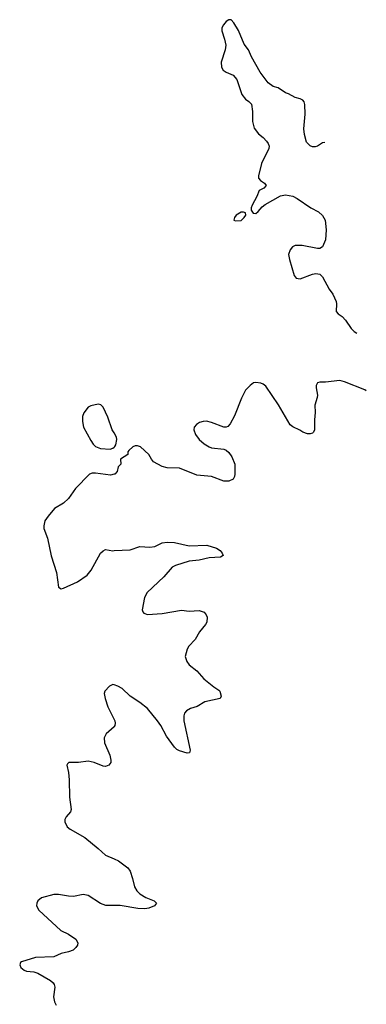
# Model space of a CAD drawing. Header units: inches. Extents: x 2143843 to 2212570, y 881249 to 1017455.
# Tile 53 of 54: x 2199234 to 2202046, y 991910 to 999895. Entities that reach past the tile are written whole.
import ezdxf

# ---------------------------------------------------------------- set-up
doc = ezdxf.new("R2010")
doc.units = ezdxf.units.IN
doc.header["$MEASUREMENT"] = 0
doc.layers.add('C1999', color=7, linetype='Continuous')
doc.layers.add('C2909', color=7, linetype='Continuous')

msp = doc.modelspace()

# ---------------------------------------------------------------- linework, layer by layer
at = {"layer": 'C1999', "color": 6, "elevation": 400}
for points in [[(2200000, 996543.7), (2199984.8, 996570), (2199950, 996672.7), (2199912.3, 996752.3), (2199892.3, 996772.3), (2199870, 996776.2), (2199810, 996762.9), (2199790, 996752), (2199753.2, 996706.8), (2199743, 996677), (2199742.4, 996637.6), (2199752.4, 996590), (2199810, 996482.4), (2199830, 996452.2), (2199850, 996434.3), (2199890, 996416.9), (2199967.3, 996412.7), (2199990, 996421), (2200000, 996428.8)], [(2200000, 996208.6), (2199970, 996201.3), (2199850, 996218.8), (2199822.6, 996217.4), (2199800.3, 996210), (2199688, 996092), (2199630, 996011.2), (2199590, 995975.1), (2199517.6, 995930), (2199466.4, 995870), (2199439.3, 995830), (2199428.7, 995791.3), (2199430.5, 995769.5), (2199459.6, 995690), (2199490, 995546.8), (2199532.9, 995412.9), (2199550, 995294), (2199570, 995280.8), (2199590, 995284.2), (2199702.4, 995337.6), (2199780.5, 995390), (2199814.8, 995430), (2199890, 995568.4), (2199910, 995588.7), (2199930, 995597.4), (2199990, 995589.1), (2200000, 995589.6)], [(2200000, 994499.9), (2199990, 994503), (2199962, 994490), (2199926, 994450), (2199919.5, 994430), (2199927, 994390), (2199950, 994322.8), (2200000, 994220.1)], [(2200000, 994162), (2199999.2, 994160.8), (2199936.2, 994103.8), (2199918.4, 994070), (2199922, 994030), (2199966, 993930), (2199973.7, 993890), (2199972.4, 993870), (2199957.3, 993850), (2199930, 993838), (2199910, 993840.4), (2199838, 993870), (2199790, 993883.1), (2199710, 993872.3), (2199634, 993870), (2199620.7, 993859.3), (2199616, 993850), (2199630.6, 993790), (2199636.4, 993730), (2199638.7, 993590), (2199650.4, 993490), (2199645.5, 993470), (2199610.3, 993429.7), (2199601.6, 993410), (2199601.6, 993390), (2199620.5, 993350), (2199643, 993330), (2199762.7, 993262.7), (2199870, 993174.9), (2199930, 993118.9), (2200000, 993089.6)], [(2200000, 992711), (2199931.8, 992711.8), (2199890, 992726.4), (2199790, 992792.8), (2199750, 992801), (2199670, 992783.9), (2199630, 992786.2), (2199550, 992801), (2199510, 992801.7), (2199410, 992774.7), (2199381.3, 992750), (2199372, 992730), (2199370.3, 992710), (2199390, 992673), (2199566.7, 992510), (2199630, 992479.1), (2199690, 992437.4), (2199705.3, 992410), (2199703.1, 992390), (2199690.4, 992370), (2199667.3, 992350), (2199630, 992336.4), (2199570, 992322.7), (2199510, 992294), (2199362, 992290), (2199250, 992255.1), (2199241, 992250), (2199234, 992230), (2199244, 992210), (2199270, 992186.7), (2199290, 992178.7), (2199350, 992173.7), (2199382.4, 992162.4), (2199483.2, 992103.2), (2199504.4, 992084.4), (2199514.4, 992070), (2199519.5, 992050), (2199509.3, 991970), (2199516.5, 991930), (2199530, 991902)]]:
    msp.add_lwpolyline(points, dxfattribs=at)
at = {"layer": 'C2909', "color": 6, "elevation": 400}
for points in [[(2201708.8, 998900.7), (2201690, 998898), (2201650, 998869.5), (2201630, 998862.9), (2201610, 998863.6), (2201590, 998872), (2201562, 998902), (2201544.9, 998964.9), (2201539.2, 999010), (2201549.7, 999129.7), (2201547.3, 999207.3), (2201541.2, 999230), (2201530, 999244), (2201510, 999254), (2201470, 999265.2), (2201414, 999294), (2201390, 999300.9), (2201330, 999342.9), (2201290, 999352.3), (2201250, 999382.7), (2201185.6, 999470), (2201114.5, 999594.5), (2201089.3, 999650), (2201055.9, 999695.9), (2201008.2, 999808.2), (2200970, 999869.2), (2200950, 999895.3), (2200930, 999894), (2200910, 999881.2), (2200886.2, 999853.8), (2200874, 999830), (2200874.4, 999805.6), (2200896.7, 999736.7), (2200905.5, 999690), (2200902, 999650), (2200867.3, 999550), (2200870.7, 999510), (2200885.5, 999485.5), (2200908.9, 999468.9), (2200965.2, 999445.3), (2200994.9, 999410), (2201036, 999290), (2201066.8, 999250), (2201092.3, 999232.3), (2201113.4, 999210), (2201123.8, 999150), (2201124, 999070), (2201136.1, 999016.1), (2201170.3, 998970.3), (2201210, 998939.1), (2201236.3, 998910), (2201250.6, 998890), (2201258, 998870), (2201255.5, 998850), (2201195.3, 998730), (2201170.3, 998630), (2201172, 998610), (2201188.7, 998590), (2201219.5, 998570), (2201232.7, 998550), (2201214.8, 998530), (2201177.1, 998510), (2201158.9, 998461.1), (2201118.8, 998390), (2201111.3, 998370), (2201111.3, 998350), (2201126.8, 998326.8), (2201150, 998324.9), (2201170, 998340.7), (2201201.3, 998378.7), (2201224.7, 998395.3), (2201350, 998466), (2201390, 998475.3), (2201450, 998464.2), (2201486.4, 998446.4), (2201594.9, 998370), (2201657.3, 998337.3), (2201690, 998306.8), (2201712.2, 998270), (2201720.7, 998190), (2201716.2, 998110), (2201690, 998052), (2201670, 998039.6), (2201650, 998038.4), (2201525.2, 998065.2), (2201470, 998064.4), (2201446.9, 998053.1), (2201427.4, 998030), (2201415.3, 997990), (2201421.6, 997950), (2201461.6, 997821.6), (2201478, 997798), (2201510, 997794), (2201610, 997830.5), (2201635.9, 997835.9), (2201670, 997830.6), (2201690, 997810.8), (2201745.5, 997710), (2201774, 997670), (2201800.5, 997610), (2201805.5, 997590), (2201801, 997530), (2201818, 997510), (2201850, 997487.3), (2201877.2, 997457.2), (2201924.4, 997390), (2201946.3, 997366.3), (2201968, 997351.8)], [(2202046, 996885.2), (2202033.3, 996893.3), (2201870, 996957.8), (2201830, 996968.6), (2201715.5, 996955.5), (2201670, 996955.1), (2201650, 996949), (2201640.5, 996930), (2201639.3, 996910), (2201650.5, 996850.5), (2201648.4, 996830), (2201627.6, 996770), (2201631.6, 996710), (2201624.9, 996650), (2201624.9, 996570), (2201618, 996550), (2201610, 996542), (2201590, 996535.6), (2201570, 996536.3), (2201530, 996549.7), (2201506.1, 996566.1), (2201450, 996593), (2201428.2, 996610), (2201333.1, 996773.1), (2201230, 996923.7), (2201210, 996939.5), (2201190, 996947), (2201150, 996954), (2201130, 996949.3), (2201102.8, 996930), (2201064.9, 996890), (2201034.2, 996825.8), (2200977.3, 996682.7), (2200942.8, 996617.2), (2200922.8, 996597.2), (2200910, 996591.8), (2200890, 996591.5), (2200790, 996629.8), (2200750, 996639.3), (2200723, 996637), (2200692.7, 996627.3), (2200668.9, 996611.1), (2200650.3, 996589.7), (2200646.7, 996570), (2200661.1, 996530), (2200690.3, 996490), (2200730, 996456.5), (2200770, 996430.3), (2200790, 996423.1), (2200890, 996413.1), (2200910, 996403.1), (2200930, 996385.5), (2200954, 996350), (2200978.3, 996290), (2200980.7, 996210), (2200977.3, 996190), (2200966, 996170), (2200930, 996153.6), (2200890, 996154), (2200790, 996191.9), (2200670, 996201.7), (2200530, 996256.9), (2200430, 996261.1), (2200390, 996273), (2200320.9, 996310), (2200303.7, 996330), (2200281.2, 996370), (2200215.3, 996430), (2200190, 996439), (2200170, 996439), (2200152, 996430), (2200119.6, 996400.4), (2200112, 996390), (2200111.1, 996368.9), (2200052, 996330), (2200054, 996290), (2200034, 996270), (2200024.7, 996230), (2200006, 996210), (2200000, 996208.6)], [(2200000, 996428.8), (2200006.3, 996433.7), (2200012.7, 996447.3), (2200022, 996490), (2200019.6, 996510), (2200000, 996543.7)], [(2200000, 995589.6), (2200130, 995597.1), (2200210, 995622.6), (2200290, 995618.3), (2200330, 995623.2), (2200390, 995654), (2200430, 995658.2), (2200490, 995655.5), (2200610, 995629.3), (2200753.3, 995633.3), (2200830, 995610.3), (2200860.4, 995590), (2200877.1, 995570), (2200884, 995550), (2200862.9, 995537.1), (2200770, 995529.9), (2200688.8, 995511.2), (2200610, 995503.7), (2200497.1, 995470), (2200470, 995454), (2200402.3, 995377.7), (2200267.4, 995250), (2200247.4, 995210), (2200228.5, 995110), (2200232.7, 995092.7), (2200242, 995082), (2200270, 995070.5), (2200390, 995079), (2200545.8, 995105.9), (2200610, 995097.4), (2200690, 995103.7), (2200730.8, 995090), (2200747.3, 995070), (2200754, 995050), (2200752.7, 995010), (2200742.6, 994990), (2200691.6, 994930), (2200656.9, 994870), (2200605.2, 994814.8), (2200592.7, 994790), (2200577.7, 994730), (2200590, 994690.6), (2200610, 994662.4), (2200670, 994615.5), (2200728.4, 994550), (2200810, 994484), (2200850, 994458.4), (2200857, 994450), (2200868.5, 994410), (2200859.1, 994390), (2200736.2, 994363.8), (2200673.4, 994326.6), (2200618.4, 994310), (2200587.6, 994290), (2200571.7, 994270), (2200564.9, 994250), (2200566, 994210), (2200615.8, 993970), (2200610.3, 993949.7), (2200591.8, 993948.2), (2200530, 993966.2), (2200510, 993976.8), (2200490, 993996.8), (2200424.7, 994084.7), (2200379.5, 994170), (2200353, 994210), (2200270, 994308.5), (2200210, 994358), (2200130, 994408), (2200064.2, 994470), (2200030, 994490.8), (2200000, 994499.9)], [(2200000, 994220.1), (2200004.9, 994210), (2200008.4, 994190), (2200005.5, 994170), (2200000, 994162)], [(2200000, 993089.6), (2200035, 993075), (2200110, 993017.6), (2200130.3, 992990), (2200150.2, 992930.2), (2200164.1, 992864.1), (2200183.7, 992830), (2200210, 992805.7), (2200257.3, 992777.3), (2200325.5, 992750), (2200344.4, 992730), (2200328.4, 992710), (2200282, 992690), (2200250, 992684.1), (2200192.2, 992687.8), (2200050, 992710.4), (2200000, 992711)]]:
    msp.add_lwpolyline(points, dxfattribs=at)
msp.add_lwpolyline([(2201050, 998335.3), (2201030, 998334), (2200991.3, 998310), (2200976, 998290), (2200972, 998270), (2200984, 998264), (2201030, 998268), (2201055.3, 998290), (2201068, 998310), (2201066, 998330)], close=True, dxfattribs=at)

doc.saveas('drawing.dxf')
